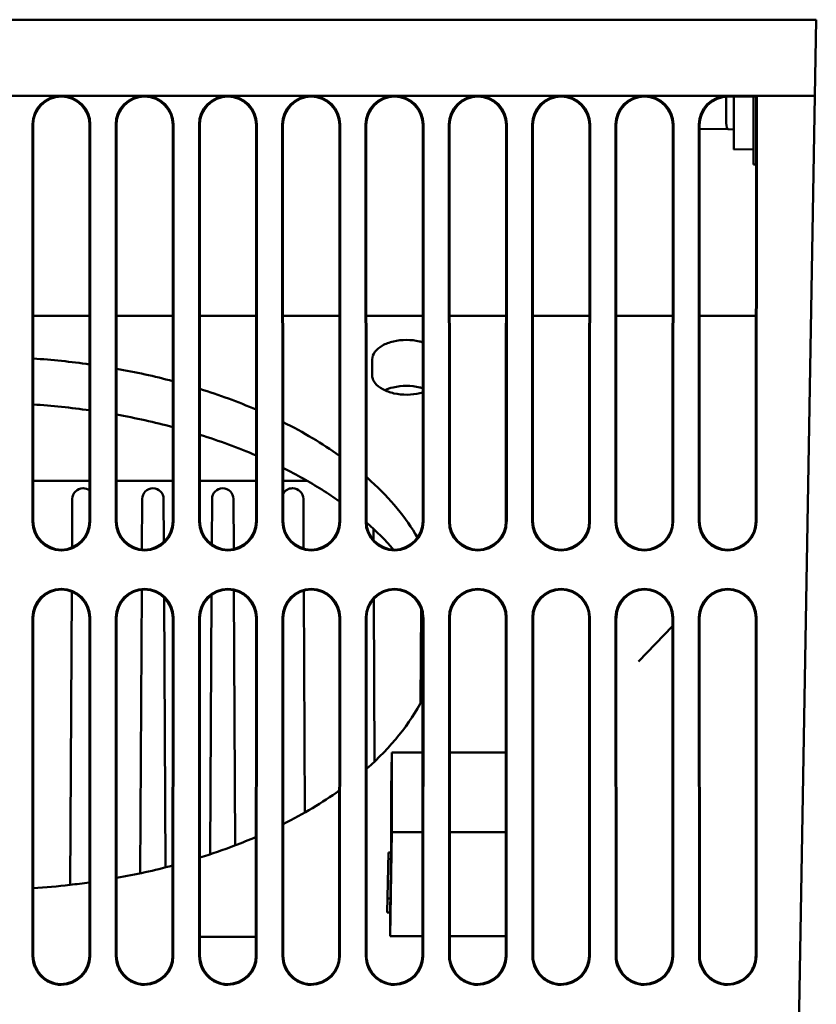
# Model space of a CAD drawing. Header units: inches. Extents: x 1.9 to 31.6, y 1 to 25.4.
# Tile 23 of 24: x 16.7 to 19.3, y 22.2 to 25.4. Entities that reach past the tile are written whole.
import ezdxf

# ---------------------------------------------------------------- set-up
doc = ezdxf.new("R2010")
doc.units = ezdxf.units.IN
doc.header["$MEASUREMENT"] = 0
doc.layers.add('Visible (ANSI)', color=7, linetype='Continuous', lineweight=50)

msp = doc.modelspace()

# ---------------------------------------------------------------- linework, layer by layer
at = {"layer": 'Visible (ANSI)'}
for p, q in [((19.2664, 25.389), (13.7661, 25.389)), ((19.2621, 25.139), (19.2664, 25.389)), ((13.7705, 25.139), (19.2621, 25.139)), ((16.7882, 25.139), (16.7892, 25.139)), ((16.7887, 25.1385), (16.7887, 25.1368)), ((17.0615, 25.139), (17.0626, 25.139)), ((17.0621, 25.1385), (17.0621, 25.1368)), ((17.3349, 25.139), (17.3359, 25.139)), ((17.3354, 25.1385), (17.3354, 25.1368)), ((17.6083, 25.139), (17.6093, 25.139)), ((17.6088, 25.1385), (17.6088, 25.1368)), ((17.8817, 25.139), (17.8827, 25.139)), ((17.8822, 25.1385), (17.8822, 25.1368)), ((18.1551, 25.139), (18.1561, 25.139)), ((18.1556, 25.1385), (18.1556, 25.1368)), ((18.4285, 25.139), (18.4295, 25.139)), ((18.429, 25.1385), (18.429, 25.1368)), ((18.7019, 25.139), (18.7029, 25.139)), ((18.7024, 25.1385), (18.7024, 25.1368)), ((18.9708, 25.0494), (18.9708, 25.1285)), ((18.9753, 25.139), (19.0708, 25.139)), ((19.0686, 25.1368), (18.9775, 25.1368)), ((18.9958, 25.1368), (18.9958, 24.9628)), ((19.0608, 24.914), (19.0608, 25.1368)), ((19.0681, 23.7436), (19.0686, 25.1368)), ((19.0708, 25.139), (19.0686, 25.1368)), ((19.0708, 25.139), (19.0703, 23.7414)), ((19.2621, 25.139), (19.2069, 21.979)), ((16.6941, 23.7414), (16.6937, 25.0445)), ((16.6959, 25.0423), (16.6963, 23.7436)), ((16.881, 23.7436), (16.8814, 25.0423)), ((16.8836, 25.0445), (16.8832, 23.7414)), ((16.9675, 23.7414), (16.9671, 25.0445)), ((16.9693, 25.0423), (16.9697, 23.7436)), ((17.1544, 23.7436), (17.1548, 25.0423)), ((17.157, 25.0444), (17.1566, 23.7414)), ((17.2409, 23.7414), (17.2405, 25.0444)), ((17.2427, 25.0423), (17.2431, 23.7436)), ((17.4278, 23.7436), (17.4282, 25.0423)), ((17.4304, 25.0444), (17.43, 23.7414)), ((17.5143, 23.7414), (17.5139, 25.0444)), ((17.5161, 25.0423), (17.5164, 23.7436)), ((17.7012, 23.7436), (17.7016, 25.0423)), ((17.7038, 25.0444), (17.7034, 23.7414)), ((17.7877, 23.7414), (17.7873, 25.0444)), ((17.7894, 25.0423), (17.7898, 23.7436)), ((17.9746, 23.7436), (17.975, 25.0423)), ((17.9772, 25.0444), (17.9768, 23.7414)), ((18.061, 23.7414), (18.0606, 25.0444)), ((18.0628, 25.0423), (18.0632, 23.7436)), ((18.248, 23.7436), (18.2484, 25.0423)), ((18.2506, 25.0444), (18.2502, 23.7414)), ((18.3344, 23.7414), (18.334, 25.0444)), ((18.3362, 25.0423), (18.3366, 23.7436)), ((18.5214, 23.7436), (18.5218, 25.0423)), ((18.524, 25.0444), (18.5236, 23.7414)), ((18.6078, 23.7414), (18.6074, 25.0444)), ((18.6096, 25.0423), (18.61, 23.7436)), ((18.7948, 23.7436), (18.7952, 25.0423)), ((18.7973, 25.0444), (18.7969, 23.7414)), ((18.8812, 23.7414), (18.8808, 25.0444)), ((18.883, 25.0423), (18.8834, 23.7436)), ((18.883, 25.0309), (18.9772, 25.0293)), ((18.9772, 25.0293), (18.9958, 25.029)), ((19.0608, 24.964), (18.9958, 24.9628)), ((19.0608, 24.914), (19.0685, 24.9138)), ((16.8812, 24.4165), (16.6961, 24.4165)), ((17.1546, 24.4165), (16.9695, 24.4165)), ((17.428, 24.4165), (17.2429, 24.4165)), ((17.7014, 24.4165), (17.5162, 24.4165)), ((17.9748, 24.4165), (17.7896, 24.4165)), ((18.2482, 24.4165), (18.063, 24.4165)), ((18.5216, 24.4165), (18.3364, 24.4165)), ((18.795, 24.4165), (18.6098, 24.4165)), ((19.0684, 24.4165), (18.8832, 24.4165)), ((17.8083, 24.2239), (17.8092, 24.2741)), ((16.6962, 23.8755), (16.8811, 23.8755)), ((16.9696, 23.8755), (17.1545, 23.8755)), ((17.243, 23.8755), (17.4279, 23.8755)), ((17.5164, 23.8755), (17.5954, 23.8755)), ((16.8596, 23.851), (16.86, 23.851)), ((17.0889, 23.851), (17.0893, 23.851)), ((17.3182, 23.851), (17.3186, 23.851)), ((17.5475, 23.851), (17.5479, 23.851)), ((16.8238, 23.6568), (16.8246, 23.8161)), ((17.053, 23.6498), (17.0539, 23.8161)), ((17.1243, 23.8161), (17.125, 23.6751)), ((17.2824, 23.6669), (17.2832, 23.8161)), ((17.3536, 23.8161), (17.3544, 23.6515)), ((17.5829, 23.8161), (17.5837, 23.6531)), ((17.8127, 23.7177), (17.8129, 23.6818)), ((16.7886, 23.6469), (16.7887, 23.6469)), ((16.7887, 23.6491), (16.7887, 23.647)), ((17.062, 23.6491), (17.062, 23.647)), ((17.062, 23.6469), (17.0621, 23.6469)), ((17.3354, 23.6491), (17.3354, 23.647)), ((17.3354, 23.6469), (17.3355, 23.6469)), ((17.6088, 23.6491), (17.6088, 23.647)), ((17.6088, 23.6469), (17.6089, 23.6469)), ((17.8822, 23.6491), (17.8822, 23.647)), ((17.8822, 23.6469), (17.8823, 23.6469)), ((18.1556, 23.6491), (18.1556, 23.647)), ((18.1556, 23.6469), (18.1556, 23.6469)), ((18.4289, 23.6469), (18.429, 23.6469)), ((18.429, 23.6491), (18.429, 23.647)), ((18.7023, 23.6469), (18.7024, 23.6469)), ((18.7024, 23.6491), (18.7024, 23.647)), ((18.9757, 23.6469), (18.9758, 23.6469)), ((18.9758, 23.647), (18.9758, 23.6491)), ((16.7887, 23.521), (16.7886, 23.521)), ((16.7887, 23.5188), (16.7887, 23.521)), ((16.8179, 22.5492), (16.823, 23.5114)), ((17.0474, 22.587), (17.0523, 23.518)), ((17.062, 23.5188), (17.062, 23.521)), ((17.0621, 23.521), (17.062, 23.521)), ((17.2771, 22.6494), (17.2815, 23.5003)), ((17.3354, 23.5187), (17.3354, 23.5209)), ((17.3354, 23.521), (17.3354, 23.521)), ((17.3552, 23.5162), (17.3596, 22.679)), ((17.5845, 23.515), (17.5883, 22.7867)), ((17.6088, 23.5187), (17.6088, 23.5209)), ((17.6088, 23.521), (17.6088, 23.521)), ((17.8822, 23.5187), (17.8822, 23.5209)), ((17.8822, 23.521), (17.8822, 23.521)), ((18.1556, 23.521), (18.1556, 23.521)), ((18.1556, 23.5187), (18.1556, 23.5209)), ((18.429, 23.521), (18.429, 23.521)), ((18.429, 23.5187), (18.429, 23.5209)), ((18.7024, 23.521), (18.7024, 23.521)), ((18.7024, 23.5187), (18.7024, 23.5209)), ((18.9758, 23.521), (18.9758, 23.521)), ((18.9758, 23.5209), (18.9758, 23.5187)), ((17.126, 23.4918), (17.1306, 22.6065)), ((17.8139, 23.4872), (17.8167, 22.9539)), ((17.9676, 23.1458), (17.9692, 23.4554)), ((16.6945, 22.3153), (16.6942, 23.4264)), ((16.6964, 23.4243), (16.6967, 22.3174)), ((16.8806, 22.3175), (16.8809, 23.4243)), ((16.8831, 23.4264), (16.8828, 22.3153)), ((16.9679, 22.3153), (16.9676, 23.4264)), ((16.9698, 23.4243), (16.9701, 22.3174)), ((17.154, 22.3175), (17.1543, 23.4243)), ((17.1565, 23.4264), (17.1562, 22.3153)), ((17.2413, 22.3153), (17.241, 23.4264)), ((17.2432, 23.4243), (17.2435, 22.3174)), ((17.4274, 22.3175), (17.4277, 23.4243)), ((17.4299, 23.4264), (17.4296, 22.3153)), ((17.5147, 22.3153), (17.5144, 23.4264)), ((17.5165, 23.4243), (17.5169, 22.3174)), ((17.7008, 22.3175), (17.7011, 23.4243)), ((17.7033, 23.4264), (17.7029, 22.3153)), ((17.7881, 22.3153), (17.7877, 23.4264)), ((17.7899, 23.4243), (17.7903, 22.3174)), ((17.9742, 22.3175), (17.9745, 23.4243)), ((17.9767, 23.4264), (17.9763, 22.3153)), ((18.0615, 22.3153), (18.0611, 23.4264)), ((18.0633, 23.4243), (18.0637, 22.3174)), ((18.2475, 22.3175), (18.2479, 23.4243)), ((18.2501, 23.4264), (18.2497, 22.3153)), ((18.3349, 22.3153), (18.3345, 23.4264)), ((18.3367, 23.4243), (18.337, 22.3174)), ((18.5209, 22.3175), (18.5213, 23.4243)), ((18.5235, 23.4264), (18.5231, 22.3153)), ((18.6082, 22.3153), (18.6079, 23.4264)), ((18.6101, 23.4243), (18.6104, 22.3174)), ((18.7943, 22.3175), (18.7947, 23.4243)), ((18.7968, 23.4264), (18.7965, 22.3153)), ((18.8816, 22.3153), (18.8813, 23.4264)), ((18.8835, 23.4243), (18.8838, 22.3174)), ((19.0681, 23.4208), (19.0681, 23.4243)), ((19.0702, 23.4264), (19.0699, 22.3153)), ((18.7947, 23.3984), (18.6825, 23.2822)), ((17.8735, 22.984), (17.8714, 22.8605)), ((17.8735, 22.984), (17.9744, 22.984)), ((17.8735, 22.7224), (17.8735, 22.984)), ((18.0635, 22.984), (18.2477, 22.984)), ((17.8714, 22.8605), (17.8714, 22.6734)), ((17.8735, 22.7224), (17.8676, 22.3805)), ((17.9743, 22.7224), (17.8735, 22.7224)), ((18.2477, 22.7224), (18.0635, 22.7224)), ((17.8714, 22.6734), (17.8676, 22.4581)), ((17.8585, 22.4581), (17.8619, 22.6552)), ((17.8619, 22.6552), (17.871, 22.6552)), ((17.8684, 22.5045), (17.8593, 22.5045)), ((17.8676, 22.4581), (17.8585, 22.4581)), ((17.8676, 22.3805), (17.8676, 22.4581)), ((17.2435, 22.379), (17.4274, 22.379)), ((17.9742, 22.3805), (17.8676, 22.3805)), ((18.2476, 22.3805), (18.0636, 22.3805)), ((16.7861, 22.2231), (16.7883, 22.2209)), ((17.0595, 22.2231), (17.0617, 22.2209)), ((17.3329, 22.223), (17.335, 22.2209)), ((17.6063, 22.223), (17.6084, 22.2209)), ((17.8796, 22.223), (17.8818, 22.2209)), ((18.153, 22.223), (18.1552, 22.2209)), ((18.4264, 22.223), (18.4286, 22.2209)), ((18.6998, 22.223), (18.702, 22.2209)), ((18.9732, 22.223), (18.9754, 22.2209))]:
    msp.add_line(p, q, dxfattribs=at)
for centre, start, end in [((16.8596, 23.816), 90, 179.6989), ((16.86, 23.816), 52.9195, 90), ((17.0889, 23.816), 90, 179.6989), ((17.0893, 23.816), 0.3011, 90), ((17.3182, 23.816), 90, 179.6989), ((17.3186, 23.816), 0.3011, 90), ((17.5475, 23.816), 90, 152.6749), ((17.5479, 23.816), 0.3011, 90)]:
    msp.add_arc(centre, 0.035, start, end, dxfattribs=at)
for centre, major_axis, ratio, start_param, end_param in [((16.7882, 25.0444), (-0.0497, 0.0804), 0.999319, 5.729855, 7.300346), ((16.7904, 25.0422), (-0.0497, 0.0804), 0.999319, 5.747641, 7.300346), ((16.7869, 25.0422), (0.0497, 0.0804), 0.999319, 5.266024, 6.81873), ((16.7891, 25.0444), (0.0497, 0.0804), 0.999319, 5.266024, 6.836516), ((17.0616, 25.0444), (-0.0497, 0.0804), 0.999319, 5.729855, 7.300346), ((17.0638, 25.0422), (-0.0497, 0.0804), 0.999319, 5.747641, 7.300346), ((17.0603, 25.0422), (0.0497, 0.0804), 0.999319, 5.266024, 6.81873), ((17.0625, 25.0444), (0.0497, 0.0804), 0.999319, 5.266024, 6.836516), ((17.335, 25.0444), (-0.0497, 0.0804), 0.999319, 5.729855, 7.300346), ((17.3372, 25.0422), (-0.0497, 0.0804), 0.999319, 5.747641, 7.300346), ((17.3337, 25.0422), (0.0497, 0.0804), 0.999319, 5.266024, 6.81873), ((17.3359, 25.0444), (0.0497, 0.0804), 0.999319, 5.266024, 6.836516), ((17.6084, 25.0444), (-0.0497, 0.0804), 0.999319, 5.729855, 7.300346), ((17.6106, 25.0422), (-0.0497, 0.0804), 0.999319, 5.747641, 7.300346), ((17.6071, 25.0422), (0.0497, 0.0804), 0.999319, 5.266024, 6.81873), ((17.6093, 25.0444), (0.0497, 0.0804), 0.999319, 5.266024, 6.836516), ((17.8818, 25.0444), (-0.0497, 0.0804), 0.999319, 5.729855, 7.300346), ((17.884, 25.0422), (-0.0497, 0.0804), 0.999319, 5.747641, 7.300346), ((17.8805, 25.0422), (0.0497, 0.0804), 0.999319, 5.266024, 6.81873), ((17.8827, 25.0444), (0.0497, 0.0804), 0.999319, 5.266024, 6.836516), ((18.1552, 25.0444), (-0.0497, 0.0804), 0.999319, 5.729855, 7.300346), ((18.1573, 25.0422), (-0.0497, 0.0804), 0.999319, 5.747641, 7.300346), ((18.1539, 25.0422), (0.0497, 0.0804), 0.999319, 5.266024, 6.81873), ((18.1561, 25.0444), (0.0497, 0.0804), 0.999319, 5.266024, 6.836516), ((18.4286, 25.0444), (-0.0497, 0.0804), 0.999319, 5.729855, 7.300346), ((18.4307, 25.0422), (-0.0497, 0.0804), 0.999319, 5.747641, 7.300346), ((18.4273, 25.0422), (0.0497, 0.0804), 0.999319, 5.266024, 6.81873), ((18.4294, 25.0444), (0.0497, 0.0804), 0.999319, 5.266024, 6.836516), ((18.7019, 25.0444), (-0.0497, 0.0804), 0.999319, 5.729855, 7.300346), ((18.7041, 25.0422), (-0.0497, 0.0804), 0.999319, 5.747641, 7.300346), ((18.7006, 25.0422), (0.0497, 0.0804), 0.999319, 5.266024, 6.81873), ((18.7028, 25.0444), (0.0497, 0.0804), 0.999319, 5.266024, 6.836516), ((18.9753, 25.0444), (-0.0497, 0.0804), 0.999319, 5.729855, 7.300346), ((18.9775, 25.0422), (-0.0497, 0.0804), 0.999319, 5.729855, 7.300346), ((18.9776, 25.1286), (-0.0003, 0.02), 0.341078, 1.15717, 1.560323), ((18.9435, 25.128), (0.0273, 0.001), 0.732197, 6.255268, 6.265436), ((18.9776, 25.0493), (-0.0003, -0.02), 0.341078, 4.722862, 6.283185), ((18.9435, 25.0499), (0.0273, -0.001), 0.732197, 0.017749, 0.027918), ((16.7886, 23.7414), (-0.0945, 0), 0.999695, 0.000305, 1.570796), ((16.7908, 23.7436), (-0.0945, 0), 0.999695, 0.000305, 1.548213), ((16.7865, 23.7436), (0.0945, 0), 0.999695, 4.734972, 6.282881), ((16.7887, 23.7414), (0.0945, 0), 0.999695, 4.712389, 6.282881), ((17.062, 23.7414), (-0.0945, 0), 0.999695, 0.000305, 1.570796), ((17.0642, 23.7436), (-0.0945, 0), 0.999695, 0.000305, 1.548213), ((17.0599, 23.7436), (0.0945, 0), 0.999695, 4.734972, 6.282881), ((17.0621, 23.7414), (0.0945, 0), 0.999695, 4.712389, 6.282881), ((17.3354, 23.7414), (-0.0945, 0), 0.999695, 0.000305, 1.570796), ((17.3376, 23.7436), (-0.0945, 0), 0.999695, 0.000305, 1.548213), ((17.3333, 23.7436), (0.0945, 0), 0.999695, 4.734972, 6.282881), ((17.3355, 23.7414), (0.0945, 0), 0.999695, 4.712389, 6.282881), ((17.6088, 23.7414), (-0.0945, 0), 0.999695, 0.000305, 1.570796), ((17.611, 23.7436), (-0.0945, 0), 0.999695, 0.000305, 1.548213), ((17.6067, 23.7436), (0.0945, 0), 0.999695, 4.734972, 6.282881), ((17.6089, 23.7414), (0.0945, 0), 0.999695, 4.712389, 6.282881), ((17.8822, 23.7414), (-0.0945, 0), 0.999695, 0.000305, 1.570796), ((17.8843, 23.7436), (-0.0945, 0), 0.999695, 0.000305, 1.548213), ((17.8801, 23.7436), (0.0945, 0), 0.999695, 4.734972, 6.282881), ((17.8823, 23.7414), (0.0945, 0), 0.999695, 4.712389, 6.282881), ((18.1556, 23.7414), (-0.0945, 0), 0.999695, 0.000305, 1.570796), ((18.1577, 23.7436), (-0.0945, 0), 0.999695, 0.000305, 1.548213), ((18.1535, 23.7436), (0.0945, 0), 0.999695, 4.734972, 6.282881), ((18.1556, 23.7414), (0.0945, 0), 0.999695, 4.712389, 6.282881), ((18.4289, 23.7414), (-0.0945, 0), 0.999695, 0.000305, 1.570796), ((18.4311, 23.7436), (-0.0945, 0), 0.999695, 0.000305, 1.548213), ((18.4269, 23.7436), (0.0945, 0), 0.999695, 4.734972, 6.282881), ((18.429, 23.7414), (0.0945, 0), 0.999695, 4.712389, 6.282881), ((18.7023, 23.7414), (-0.0945, 0), 0.999695, 0.000305, 1.570796), ((18.7045, 23.7436), (-0.0945, 0), 0.999695, 0.000305, 1.548213), ((18.7002, 23.7436), (0.0945, 0), 0.999695, 4.734972, 6.282881), ((18.7024, 23.7414), (0.0945, 0), 0.999695, 4.712389, 6.282881), ((18.9757, 23.7414), (-0.0945, 0), 0.999695, 0.000305, 1.570796), ((18.9779, 23.7436), (-0.0945, 0), 0.999695, 0.000305, 1.548213), ((18.9736, 23.7436), (0.0945, 0), 0.999695, 4.734972, 6.282881), ((18.9758, 23.7414), (0.0945, 0), 0.999695, 4.712389, 6.282881), ((16.7887, 23.4264), (-0.0497, 0.0804), 0.999319, 5.729855, 7.300346), ((16.7909, 23.4242), (-0.0497, 0.0804), 0.999319, 5.752858, 7.300346), ((16.7886, 23.4264), (0.0497, 0.0804), 0.999319, 5.266024, 6.836516), ((16.7864, 23.4242), (0.0497, 0.0804), 0.999319, 5.266024, 6.813513), ((17.0621, 23.4264), (-0.0497, 0.0804), 0.999319, 5.729855, 7.300346), ((17.0643, 23.4242), (-0.0497, 0.0804), 0.999319, 5.752858, 7.300346), ((17.0598, 23.4242), (0.0497, 0.0804), 0.999319, 5.266024, 6.813513), ((17.062, 23.4264), (0.0497, 0.0804), 0.999319, 5.266024, 6.836516), ((17.3355, 23.4264), (-0.0497, 0.0804), 0.999319, 5.729855, 7.300346), ((17.3377, 23.4242), (-0.0497, 0.0804), 0.999319, 5.752858, 7.300346), ((17.3354, 23.4264), (0.0497, 0.0804), 0.999319, 5.266024, 6.836516), ((17.3332, 23.4242), (0.0497, 0.0804), 0.999319, 5.266024, 6.813513), ((17.6089, 23.4264), (-0.0497, 0.0804), 0.999319, 5.729855, 7.300346), ((17.6111, 23.4242), (-0.0497, 0.0804), 0.999319, 5.752858, 7.300346), ((17.6088, 23.4264), (0.0497, 0.0804), 0.999319, 5.266024, 6.836516), ((17.6066, 23.4242), (0.0497, 0.0804), 0.999319, 5.266024, 6.813513), ((17.8823, 23.4264), (-0.0497, 0.0804), 0.999319, 5.729855, 7.300346), ((17.8844, 23.4242), (-0.0497, 0.0804), 0.999319, 5.752858, 7.300346), ((17.8822, 23.4264), (0.0497, 0.0804), 0.999319, 5.266024, 6.836516), ((17.88, 23.4242), (0.0497, 0.0804), 0.999319, 5.266024, 6.813513), ((18.1556, 23.4264), (-0.0497, 0.0804), 0.999319, 5.729855, 7.300346), ((18.1578, 23.4242), (-0.0497, 0.0804), 0.999319, 5.752858, 7.300346), ((18.1556, 23.4264), (0.0497, 0.0804), 0.999319, 5.266024, 6.836516), ((18.1534, 23.4242), (0.0497, 0.0804), 0.999319, 5.266024, 6.813513), ((18.429, 23.4264), (-0.0497, 0.0804), 0.999319, 5.729855, 7.300346), ((18.4312, 23.4242), (-0.0497, 0.0804), 0.999319, 5.752858, 7.300346), ((18.4289, 23.4264), (0.0497, 0.0804), 0.999319, 5.266024, 6.836516), ((18.4268, 23.4242), (0.0497, 0.0804), 0.999319, 5.266024, 6.813513), ((18.7024, 23.4264), (-0.0497, 0.0804), 0.999319, 5.729855, 7.300346), ((18.7046, 23.4242), (-0.0497, 0.0804), 0.999319, 5.752858, 7.300346), ((18.7023, 23.4264), (0.0497, 0.0804), 0.999319, 5.266024, 6.836516), ((18.7001, 23.4242), (0.0497, 0.0804), 0.999319, 5.266024, 6.813513), ((18.9758, 23.4264), (-0.0497, 0.0804), 0.999319, 5.729855, 7.300346), ((18.978, 23.4242), (-0.0497, 0.0804), 0.999319, 5.752858, 7.300346), ((18.9757, 23.4264), (0.0497, 0.0804), 0.999319, 5.266024, 6.836516), ((18.9735, 23.4242), (0.0497, 0.0804), 0.999319, 5.266024, 6.813513), ((19.0674, 23.3818), (-0.0007, -2.2747), 0.000299, 1.083933, 1.587945), ((16.7861, 22.3175), (0.0945, 0), 0.999695, 4.712389, 6.282881), ((16.7883, 22.3154), (0.0945, 0), 0.999695, 4.712389, 6.282881), ((17.0595, 22.3175), (0.0945, 0), 0.999695, 4.712389, 6.282881), ((17.0617, 22.3154), (0.0945, 0), 0.999695, 4.712389, 6.282881), ((17.3329, 22.3175), (0.0945, 0), 0.999695, 4.712389, 6.282881), ((17.335, 22.3153), (0.0945, 0), 0.999695, 4.712389, 6.282881), ((17.6063, 22.3175), (0.0945, 0), 0.999695, 4.712389, 6.282881), ((17.6084, 22.3153), (0.0945, 0), 0.999695, 4.712389, 6.282881), ((17.8796, 22.3175), (0.0945, 0), 0.999695, 4.712389, 6.282881), ((17.8818, 22.3153), (0.0945, 0), 0.999695, 4.712389, 6.282881), ((18.153, 22.3175), (0.0945, 0), 0.999695, 4.712389, 6.282881), ((18.1552, 22.3153), (0.0945, 0), 0.999695, 4.712389, 6.282881), ((18.4264, 22.3175), (0.0945, 0), 0.999695, 4.712389, 6.282881), ((18.4286, 22.3153), (0.0945, 0), 0.999695, 4.712389, 6.282881), ((18.6998, 22.3175), (0.0945, 0), 0.999695, 4.712389, 6.282881), ((18.702, 22.3153), (0.0945, 0), 0.999695, 4.712389, 6.282881), ((18.9754, 22.3153), (0.0945, 0), 0.999695, 4.712389, 6.282881), ((18.9732, 22.3175), (0.0945, 0), 0.999695, 4.712389, 5.6217)]:
    msp.add_ellipse(centre, major_axis=major_axis, ratio=ratio, start_param=start_param, end_param=end_param, dxfattribs=at)
for points, knots in [([(17.8092, 24.2741), (17.8093, 24.2825), (17.8123, 24.2908), (17.8237, 24.3063), (17.8319, 24.3133), (17.8527, 24.3251), (17.865, 24.3298), (17.892, 24.3362), (17.9065, 24.3378), (17.9357, 24.3379), (17.9502, 24.3362), (17.9675, 24.3322), (17.9712, 24.3312), (17.9748, 24.3301)], [0, 0, 0, 0, 0.1116918, 0.1116918, 0.2230258, 0.2230258, 0.3343527, 0.3343527, 0.4458042, 0.4458042, 0.5571379, 0.5571379, 0.5883152, 0.5883152, 0.5883152, 0.5883152]), ([(17.9747, 24.1658), (17.9718, 24.1648), (17.9688, 24.164), (17.9523, 24.1599), (17.9378, 24.1581), (17.9085, 24.1579), (17.894, 24.1594), (17.8668, 24.1655), (17.8544, 24.17), (17.8331, 24.1816), (17.8245, 24.1886), (17.815, 24.2006), (17.8124, 24.2051), (17.809, 24.2144), (17.8082, 24.2192), (17.8083, 24.2239)], [0.3147994, 0.3147994, 0.3147994, 0.3147994, 0.3402221, 0.3402221, 0.4520336, 0.4520336, 0.5632873, 0.5632873, 0.6747808, 0.6747808, 0.7871255, 0.7871255, 0.8503049, 0.8503049, 0.9132708, 0.9132708, 0.9132708, 0.9132708]), ([(17.9747, 24.1795), (17.9715, 24.1805), (17.9682, 24.1813), (17.9511, 24.1854), (17.9363, 24.1871), (17.9065, 24.1871), (17.8917, 24.1854), (17.8678, 24.1798), (17.8583, 24.1766), (17.8498, 24.1727)], [0.316312, 0.316312, 0.316312, 0.316312, 0.3439795, 0.3439795, 0.4576922, 0.4576922, 0.5712695, 0.5712695, 0.6548468, 0.6548468, 0.6548468, 0.6548468]), ([(17.7012, 23.8079), (17.6827, 23.821), (17.6636, 23.8339), (17.6037, 23.8716), (17.5612, 23.8955), (17.5164, 23.9178)], [36.9868474, 36.9868474, 36.9868474, 36.9868474, 37.2113983, 37.2113983, 37.6652406, 37.6652406, 37.6652406, 37.6652406]), ([(17.7898, 23.888), (17.7949, 23.8835), (17.7999, 23.879), (17.8684, 23.8164), (17.9196, 23.7544), (17.9577, 23.6897)], [12.7721932, 12.7721932, 12.7721932, 12.7721932, 12.8431056, 12.8431056, 13.7539434, 13.7539434, 13.7539434, 13.7539434]), ([(17.4275, 22.7066), (17.4047, 22.6968), (17.3813, 22.6873), (17.3204, 22.664), (17.2823, 22.6507), (17.2434, 22.6385)], [18.636336, 18.636336, 18.636336, 18.636336, 18.8547152, 18.8547152, 19.1942503, 19.1942503, 19.1942503, 19.1942503]), ([(16.8807, 22.5573), (16.8595, 22.5543), (16.8381, 22.5515), (16.7769, 22.5444), (16.7369, 22.5407), (16.6966, 22.5379)], [20.1900923, 20.1900923, 20.1900923, 20.1900923, 20.3569338, 20.3569338, 20.6662281, 20.6662281, 20.6662281, 20.6662281]), ([(16.6945, 22.3153), (16.6945, 22.303), (16.6969, 22.2908), (16.7063, 22.2681), (16.7131, 22.2577), (16.7304, 22.2402), (16.7407, 22.2332), (16.7635, 22.2235), (16.7758, 22.221), (16.7883, 22.2209)], [0, 0, 0, 0, 0.09375, 0.09375, 0.1875003, 0.1875003, 0.2812606, 0.2812606, 0.3762144, 0.3762144, 0.3762144, 0.3762144]), ([(16.7861, 22.2231), (16.7738, 22.2237), (16.7617, 22.2268), (16.7395, 22.2374), (16.7295, 22.2448), (16.7134, 22.2625), (16.7073, 22.2725), (16.6989, 22.2942), (16.6967, 22.3057), (16.6967, 22.3174)], [0, 0, 0, 0, 0.0938101, 0.0938101, 0.1876155, 0.1876155, 0.2763169, 0.2763169, 0.3650317, 0.3650317, 0.3650317, 0.3650317]), ([(16.9679, 22.3153), (16.9679, 22.303), (16.9703, 22.2908), (16.9797, 22.2681), (16.9865, 22.2577), (17.0038, 22.2402), (17.0141, 22.2332), (17.0369, 22.2235), (17.0492, 22.221), (17.0617, 22.2209)], [0, 0, 0, 0, 0.09375, 0.09375, 0.1875003, 0.1875003, 0.2812606, 0.2812606, 0.3762144, 0.3762144, 0.3762144, 0.3762144]), ([(17.0595, 22.2231), (17.0472, 22.2237), (17.0351, 22.2268), (17.0129, 22.2374), (17.0029, 22.2448), (16.9868, 22.2625), (16.9807, 22.2725), (16.9723, 22.2942), (16.9701, 22.3057), (16.9701, 22.3174)], [0, 0, 0, 0, 0.0938101, 0.0938101, 0.1876155, 0.1876155, 0.2763169, 0.2763169, 0.3650317, 0.3650317, 0.3650317, 0.3650317]), ([(17.2413, 22.3153), (17.2413, 22.303), (17.2437, 22.2908), (17.2531, 22.2681), (17.2599, 22.2577), (17.2772, 22.2402), (17.2875, 22.2332), (17.3103, 22.2235), (17.3226, 22.221), (17.335, 22.2209)], [0, 0, 0, 0, 0.09375, 0.09375, 0.1875003, 0.1875003, 0.2812606, 0.2812606, 0.3762144, 0.3762144, 0.3762144, 0.3762144]), ([(17.3329, 22.223), (17.3206, 22.2237), (17.3085, 22.2268), (17.2863, 22.2374), (17.2763, 22.2448), (17.2602, 22.2625), (17.254, 22.2725), (17.2456, 22.2942), (17.2435, 22.3057), (17.2435, 22.3174)], [0, 0, 0, 0, 0.0938101, 0.0938101, 0.1876155, 0.1876155, 0.2763169, 0.2763169, 0.3650317, 0.3650317, 0.3650317, 0.3650317]), ([(17.5147, 22.3153), (17.5147, 22.303), (17.5171, 22.2908), (17.5265, 22.2681), (17.5333, 22.2577), (17.5506, 22.2402), (17.5609, 22.2332), (17.5837, 22.2235), (17.596, 22.221), (17.6084, 22.2209)], [0, 0, 0, 0, 0.09375, 0.09375, 0.1875003, 0.1875003, 0.2812606, 0.2812606, 0.3762144, 0.3762144, 0.3762144, 0.3762144]), ([(17.6063, 22.223), (17.594, 22.2237), (17.5819, 22.2268), (17.5597, 22.2374), (17.5497, 22.2448), (17.5336, 22.2625), (17.5274, 22.2725), (17.519, 22.2942), (17.5169, 22.3057), (17.5169, 22.3174)], [0, 0, 0, 0, 0.0938101, 0.0938101, 0.1876155, 0.1876155, 0.2763169, 0.2763169, 0.3650317, 0.3650317, 0.3650317, 0.3650317]), ([(17.7881, 22.3153), (17.7881, 22.303), (17.7905, 22.2908), (17.7998, 22.2681), (17.8067, 22.2577), (17.824, 22.2402), (17.8343, 22.2332), (17.857, 22.2235), (17.8694, 22.221), (17.8818, 22.2209)], [0, 0, 0, 0, 0.09375, 0.09375, 0.1875003, 0.1875003, 0.2812606, 0.2812606, 0.3762144, 0.3762144, 0.3762144, 0.3762144]), ([(17.8796, 22.223), (17.8673, 22.2237), (17.8553, 22.2268), (17.8331, 22.2374), (17.8231, 22.2448), (17.807, 22.2625), (17.8008, 22.2725), (17.7924, 22.2942), (17.7903, 22.3057), (17.7903, 22.3174)], [0, 0, 0, 0, 0.0938101, 0.0938101, 0.1876155, 0.1876155, 0.2763169, 0.2763169, 0.3650317, 0.3650317, 0.3650317, 0.3650317]), ([(18.0615, 22.3153), (18.0615, 22.303), (18.0639, 22.2908), (18.0732, 22.2681), (18.0801, 22.2577), (18.0974, 22.2402), (18.1076, 22.2332), (18.1304, 22.2235), (18.1428, 22.221), (18.1552, 22.2209)], [0, 0, 0, 0, 0.09375, 0.09375, 0.1875003, 0.1875003, 0.2812606, 0.2812606, 0.3762144, 0.3762144, 0.3762144, 0.3762144]), ([(18.153, 22.223), (18.1407, 22.2237), (18.1287, 22.2268), (18.1065, 22.2374), (18.0965, 22.2448), (18.0804, 22.2625), (18.0742, 22.2725), (18.0658, 22.2942), (18.0637, 22.3057), (18.0637, 22.3174)], [0, 0, 0, 0, 0.0938101, 0.0938101, 0.1876155, 0.1876155, 0.2763169, 0.2763169, 0.3650317, 0.3650317, 0.3650317, 0.3650317]), ([(18.3349, 22.3153), (18.3349, 22.303), (18.3373, 22.2908), (18.3466, 22.2681), (18.3535, 22.2577), (18.3708, 22.2402), (18.381, 22.2332), (18.4038, 22.2235), (18.4161, 22.221), (18.4286, 22.2209)], [0, 0, 0, 0, 0.09375, 0.09375, 0.1875003, 0.1875003, 0.2812606, 0.2812606, 0.3762144, 0.3762144, 0.3762144, 0.3762144]), ([(18.4264, 22.223), (18.4141, 22.2237), (18.4021, 22.2268), (18.3798, 22.2374), (18.3699, 22.2448), (18.3538, 22.2625), (18.3476, 22.2725), (18.3392, 22.2942), (18.337, 22.3057), (18.337, 22.3174)], [0, 0, 0, 0, 0.0938101, 0.0938101, 0.1876155, 0.1876155, 0.2763169, 0.2763169, 0.3650317, 0.3650317, 0.3650317, 0.3650317]), ([(18.6082, 22.3153), (18.6083, 22.303), (18.6107, 22.2908), (18.62, 22.2681), (18.6269, 22.2577), (18.6441, 22.2402), (18.6544, 22.2332), (18.6772, 22.2235), (18.6895, 22.221), (18.702, 22.2209)], [0, 0, 0, 0, 0.09375, 0.09375, 0.1875003, 0.1875003, 0.2812606, 0.2812606, 0.3762144, 0.3762144, 0.3762144, 0.3762144]), ([(18.6998, 22.223), (18.6875, 22.2237), (18.6755, 22.2268), (18.6532, 22.2374), (18.6433, 22.2448), (18.6272, 22.2625), (18.621, 22.2725), (18.6126, 22.2942), (18.6104, 22.3057), (18.6104, 22.3174)], [0, 0, 0, 0, 0.0938101, 0.0938101, 0.1876155, 0.1876155, 0.2763169, 0.2763169, 0.3650317, 0.3650317, 0.3650317, 0.3650317]), ([(18.8816, 22.3153), (18.8816, 22.303), (18.884, 22.2908), (18.8934, 22.2681), (18.9002, 22.2577), (18.9175, 22.2402), (18.9278, 22.2332), (18.9506, 22.2235), (18.9629, 22.221), (18.9754, 22.2209)], [0, 0, 0, 0, 0.09375, 0.09375, 0.1875003, 0.1875003, 0.2812606, 0.2812606, 0.3762144, 0.3762144, 0.3762144, 0.3762144]), ([(18.9732, 22.223), (18.9609, 22.2237), (18.9489, 22.2268), (18.9266, 22.2374), (18.9166, 22.2448), (18.9005, 22.2625), (18.8944, 22.2725), (18.886, 22.2942), (18.8838, 22.3057), (18.8838, 22.3174)], [0, 0, 0, 0, 0.0938101, 0.0938101, 0.1876155, 0.1876155, 0.2763169, 0.2763169, 0.3650317, 0.3650317, 0.3650317, 0.3650317]), ([(19.0478, 22.2595), (19.0509, 22.2636), (19.0538, 22.2679), (19.0634, 22.2857), (19.0673, 22.3009), (19.0676, 22.316), (19.0676, 22.3165), (19.0676, 22.317), (19.0676, 22.3176)], [1.1690757, 1.1690757, 1.1690757, 1.1690757, 1.2095818, 1.2095818, 1.3243662, 1.3243662, 1.3243662, 1.3284795, 1.3284795, 1.3284795, 1.3284795])]:
    msp.add_open_spline(points, degree=3, knots=knots, dxfattribs=at)
for points in [[(16.6961, 24.2768), (16.7584, 24.2726), (16.8202, 24.2662), (16.8812, 24.2575)], [(16.9695, 24.2434), (17.0328, 24.2321), (17.0946, 24.2184), (17.1546, 24.2026)], [(17.2429, 24.1771), (17.3072, 24.1571), (17.3691, 24.1344), (17.4279, 24.1091)], [(16.8811, 24.1068), (16.8203, 24.1154), (16.7585, 24.1219), (16.6962, 24.1261)], [(17.1545, 24.0519), (17.0944, 24.0678), (17.0326, 24.0814), (16.9696, 24.0927)], [(17.5163, 24.0682), (17.5835, 24.0346), (17.6454, 23.9976), (17.7013, 23.9579)], [(17.4279, 23.9587), (17.3692, 23.9838), (17.3074, 24.0065), (17.243, 24.0265)], [(17.8792, 23.6493), (17.8525, 23.6799), (17.8227, 23.7096), (17.79, 23.7382)], [(17.9744, 23.1586), (17.9325, 23.0777), (17.8705, 23.0005), (17.7901, 22.9295)], [(17.7009, 22.8588), (17.6452, 22.8189), (17.5836, 22.7819), (17.5167, 22.7483)], [(17.1541, 22.6126), (17.0944, 22.5967), (17.0329, 22.583), (16.97, 22.5717)]]:
    msp.add_open_spline(points, degree=3, dxfattribs=at)

doc.saveas('drawing.dxf')
